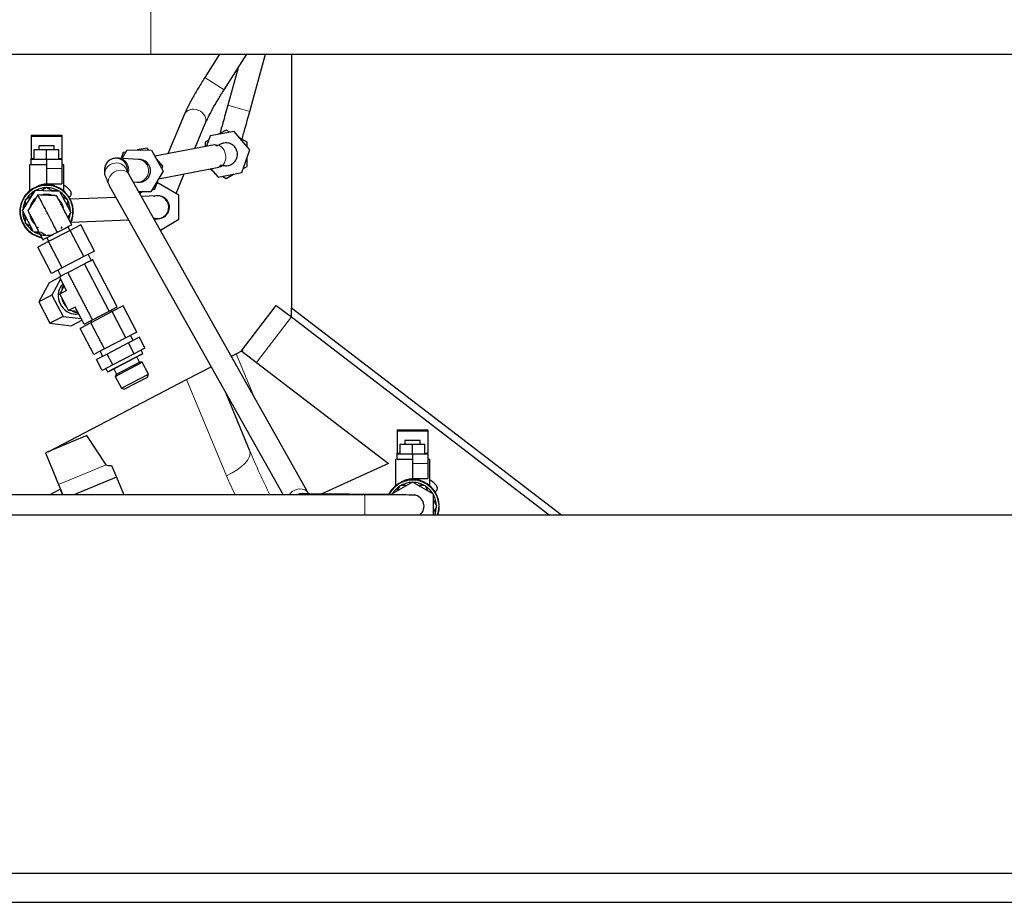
# Model space of a CAD drawing. Header units: inches. Extents: x 0 to 23760, y -13 to 16800.
# Tile 125 of 209: x 11291 to 11808, y 8403 to 8866. Entities that reach past the tile are written whole.
import ezdxf

# ---------------------------------------------------------------- set-up
doc = ezdxf.new("R2010")
doc.units = ezdxf.units.IN
doc.layers.add('254', color=7, linetype='Continuous', true_color=0xffffff)

msp = doc.modelspace()

# ---------------------------------------------------------------- linework, layer by layer
at = {"layer": '254', "color": 110, "linetype": 'Continuous', "lineweight": 13}
for p, q in [((11359.834, 8885.09), (11359.834, 8848.067)), ((11398.32, 8829.462), (11388.205, 8835.914)), ((11411.787, 8818.134), (11400.222, 8821.336)), ((11297.199, 8804.944), (11313.199, 8804.944)), ((11297.199, 8793.382), (11298.699, 8793.382)), ((11311.699, 8793.382), (11313.199, 8793.382)), ((11305.199, 8788.114), (11313.199, 8788.114)), ((11415.325, 8686.479), (11433.586, 8710.28)), ((11404.691, 8691.01), (11413.911, 8668.75)), ((11399.57, 8626.973), (11378.659, 8677.458)), ((11489.165, 8650.324), (11505.165, 8650.324)), ((11489.165, 8638.762), (11490.665, 8638.762)), ((11503.665, 8638.762), (11505.165, 8638.762)), ((11336.438, 8632.781), (11311.547, 8622.471)), ((11497.165, 8633.494), (11505.165, 8633.494)), ((11472.165, 8616.991), (11472.165, 8606.494))]:
    msp.add_line(p, q, dxfattribs=at)
at = {"layer": '254', "color": 2, "linetype": 'Continuous', "lineweight": 25}
for p, q in [((11159.834, 8848.067), (11359.834, 8848.067)), ((11359.834, 8848.067), (12003.853, 8848.067)), ((11395.957, 8848.067), (11388.205, 8835.914)), ((11398.322, 8829.461), (11410.19, 8848.067)), ((11411.787, 8818.134), (11420.077, 8848.067)), ((11433.633, 8848.071), (11433.633, 8715.162)), ((11405.657, 8840.961), (11400.222, 8821.336)), ((11398.322, 8829.461), (11398.32, 8829.462)), ((11377.374, 8816.383), (11368.85, 8795.927)), ((11382.975, 8798.626), (11388.451, 8811.767)), ((11388.451, 8811.768), (11388.496, 8811.881)), ((11297.199, 8805.614), (11297.199, 8804.944)), ((11297.199, 8805.614), (11313.199, 8805.614)), ((11297.199, 8804.944), (11297.199, 8793.382)), ((11313.199, 8805.614), (11313.199, 8804.944)), ((11313.199, 8804.944), (11313.199, 8793.382)), ((11391.03, 8805.255), (11389.133, 8799.802)), ((11403.506, 8807.638), (11391.03, 8805.255)), ((11399.332, 8808.344), (11395.442, 8806.098)), ((11401.288, 8807.214), (11399.332, 8808.344)), ((11411.808, 8798.025), (11403.506, 8807.638)), ((11301.199, 8800.114), (11301.199, 8798.114)), ((11309.199, 8800.114), (11301.199, 8800.114)), ((11309.199, 8798.114), (11309.199, 8800.114)), ((11393.245, 8800.588), (11362.019, 8794.623)), ((11390.288, 8803.122), (11388.332, 8801.993)), ((11388.332, 8801.993), (11388.332, 8799.649)), ((11410.332, 8801.993), (11406.442, 8804.239)), ((11410.332, 8799.734), (11410.332, 8801.993)), ((11298.699, 8798.114), (11305.199, 8798.114)), ((11298.699, 8793.114), (11298.699, 8798.114)), ((11305.199, 8798.114), (11311.699, 8798.114)), ((11305.199, 8793.114), (11305.199, 8798.114)), ((11311.699, 8793.114), (11311.699, 8798.114)), ((11345.425, 8796.544), (11344.358, 8793.475)), ((11344.803, 8793.45), (11347.493, 8797.997)), ((11346.787, 8796.804), (11345.425, 8796.544)), ((11347.493, 8797.997), (11360.194, 8797.863)), ((11357.901, 8798.927), (11352.743, 8797.942)), ((11358.808, 8797.878), (11357.901, 8798.927)), ((11360.194, 8797.863), (11366.428, 8786.797)), ((11407.634, 8786.029), (11411.808, 8798.025)), ((11296.199, 8790.114), (11296.199, 8776.338)), ((11305.199, 8790.114), (11296.199, 8790.114)), ((11297.199, 8793.114), (11297.199, 8793.382)), ((11297.199, 8793.114), (11305.199, 8793.114)), ((11297.199, 8790.114), (11297.199, 8793.114)), ((11305.199, 8793.114), (11305.199, 8788.114)), ((11305.199, 8793.114), (11313.199, 8793.114)), ((11313.199, 8793.114), (11313.199, 8793.382)), ((11313.199, 8793.114), (11313.199, 8788.114)), ((11314.199, 8790.114), (11313.199, 8790.114)), ((11314.199, 8776.338), (11314.199, 8790.114)), ((11353.233, 8792.968), (11342.816, 8793.564)), ((11353.316, 8792.966), (11353.292, 8792.964)), ((11366.203, 8789.314), (11362.771, 8793.288)), ((11365.748, 8788.004), (11366.203, 8789.314)), ((11408.376, 8788.162), (11410.332, 8789.291)), ((11410.332, 8789.291), (11410.332, 8793.783)), ((11305.199, 8788.114), (11305.199, 8780.114)), ((11313.199, 8788.114), (11313.199, 8780.114)), ((11335.631, 8787.567), (11335.64, 8785.071)), ((11347.634, 8786.646), (11347.631, 8787.606)), ((11442.624, 8617.695), (11348.608, 8784.865)), ((11366.428, 8786.797), (11359.962, 8775.864)), ((11364.062, 8782.796), (11395.497, 8788.801)), ((11373.161, 8775.074), (11377.444, 8785.353)), ((11390.752, 8787.894), (11392.222, 8787.045)), ((11391.384, 8788.015), (11395.158, 8783.646)), ((11395.158, 8783.646), (11407.634, 8786.029)), ((11397.376, 8784.069), (11399.332, 8782.94)), ((11399.332, 8782.94), (11403.222, 8785.186)), ((11305.199, 8780.114), (11313.199, 8780.114)), ((11338.148, 8778.982), (11429.251, 8616.995)), ((11350.73, 8781.091), (11352.547, 8780.987)), ((11362.029, 8777.318), (11363.755, 8782.277)), ((11363.655, 8780.562), (11363.033, 8780.203)), ((11374.655, 8774.211), (11363.655, 8780.562)), ((11292.51, 8766.168), (11299.334, 8776.881)), ((11294.199, 8771.965), (11297.368, 8773.795)), ((11297.147, 8773.667), (11298.642, 8776.256)), ((11299.334, 8776.881), (11312.024, 8776.327)), ((11302.476, 8776.744), (11305.199, 8778.316)), ((11305.199, 8778.316), (11308.368, 8776.486)), ((11308.147, 8776.614), (11311.136, 8776.614)), ((11312.024, 8776.327), (11317.889, 8765.06)), ((11313.476, 8773.538), (11316.199, 8771.965)), ((11359.962, 8775.864), (11353.632, 8775.931)), ((11353.743, 8775.735), (11354.711, 8775.92)), ((11355.599, 8775.91), (11354.123, 8775.058)), ((11363.001, 8773.839), (11354.982, 8773.531)), ((11360.668, 8777.057), (11362.029, 8777.318)), ((11374.655, 8761.509), (11374.655, 8774.211)), ((11294.199, 8768.821), (11294.199, 8771.965)), ((11313.153, 8768.744), (11313.229, 8768.592)), ((11316.199, 8771.965), (11316.199, 8768.306)), ((11316.199, 8768.562), (11317.694, 8765.973)), ((11341.505, 8773.013), (11317.609, 8772.095)), ((11298.375, 8754.902), (11292.51, 8766.168)), ((11294.199, 8762.667), (11292.704, 8765.256)), ((11317.889, 8765.06), (11316.337, 8762.624)), ((11294.199, 8759.263), (11294.199, 8762.923)), ((11296.923, 8757.691), (11294.199, 8759.263)), ((11298.174, 8760.693), (11298.074, 8760.894)), ((11323.161, 8758.618), (11317.523, 8755.682)), ((11318.07, 8760.104), (11348.116, 8761.259)), ((11330.318, 8744.869), (11323.161, 8758.618)), ((11361.592, 8761.776), (11363.461, 8761.848)), ((11364.908, 8755.882), (11374.655, 8761.509)), ((11301.26, 8754.776), (11298.375, 8754.902)), ((11301.344, 8754.614), (11299.262, 8754.614)), ((11305.199, 8752.913), (11302.03, 8754.742)), ((11317.523, 8755.682), (11306.256, 8749.817)), ((11308.649, 8753.6), (11308.841, 8753.7)), ((11313.252, 8757.562), (11312.704, 8756.613)), ((11313.062, 8755.897), (11313.198, 8755.968)), ((11317.483, 8755.662), (11316.444, 8757.657)), ((11324.68, 8741.934), (11317.523, 8755.682)), ((11306.256, 8749.817), (11300.628, 8746.888)), ((11305.268, 8751.839), (11306.306, 8749.844)), ((11313.413, 8736.069), (11306.256, 8749.817)), ((11307.785, 8733.139), (11300.628, 8746.888)), ((11330.318, 8744.869), (11324.68, 8741.934)), ((11328.651, 8740.055), (11327.035, 8743.16)), ((11324.68, 8741.934), (11313.413, 8736.069)), ((11323.288, 8737.263), (11325.017, 8738.163)), ((11325.017, 8738.163), (11325.882, 8738.614)), ((11337.946, 8713.327), (11325.017, 8738.163)), ((11325.882, 8738.614), (11328.508, 8739.981)), ((11328.508, 8739.981), (11329.374, 8740.432)), ((11342.303, 8715.595), (11329.374, 8740.432)), ((11313.413, 8736.069), (11307.785, 8733.139)), ((11311.069, 8734.848), (11312.685, 8731.744)), ((11312.826, 8731.817), (11315.447, 8733.182)), ((11315.447, 8733.182), (11316.311, 8733.631)), ((11316.311, 8733.631), (11318.04, 8734.532)), ((11329.24, 8708.795), (11316.311, 8733.631)), ((11318.04, 8734.532), (11323.288, 8737.263)), ((11306.626, 8728.254), (11301.106, 8718.22)), ((11312.099, 8731.103), (11306.626, 8728.254)), ((11312.583, 8730.173), (11307.974, 8721.796)), ((11311.962, 8731.367), (11312.826, 8731.817)), ((11315.699, 8724.189), (11311.962, 8731.367)), ((11315.699, 8724.189), (11312.113, 8722.323)), ((11312.113, 8722.323), (11312.96, 8723.863)), ((11313.013, 8720.593), (11312.113, 8722.323)), ((11312.96, 8723.863), (11314.455, 8726.579)), ((11307.974, 8721.796), (11301.106, 8718.22)), ((11301.106, 8718.22), (11306.971, 8706.954)), ((11307.974, 8721.796), (11313.839, 8710.529)), ((11315.745, 8715.346), (11313.013, 8720.593)), ((11316.645, 8713.617), (11315.745, 8715.346)), ((11320.231, 8715.483), (11316.645, 8713.617)), ((11318.392, 8713.427), (11316.645, 8713.617)), ((11321.475, 8713.094), (11318.392, 8713.427)), ((11324.891, 8706.531), (11320.231, 8715.483)), ((11339.687, 8713.106), (11328.42, 8707.241)), ((11329.24, 8708.795), (11337.946, 8713.327)), ((11337.946, 8713.327), (11342.303, 8715.595)), ((11339.381, 8712.947), (11338.919, 8713.834)), ((11345.325, 8716.041), (11339.687, 8713.106)), ((11346.844, 8699.357), (11339.687, 8713.106)), ((11352.482, 8702.292), (11345.325, 8716.041)), ((11407.391, 8692.566), (11425.652, 8716.368)), ((11425.652, 8716.368), (11433.586, 8710.28)), ((11433.633, 8715.162), (11575.251, 8606.495)), ((11433.711, 8710.184), (11433.711, 8715.099)), ((11313.839, 8710.529), (11306.971, 8706.954)), ((11306.971, 8706.954), (11318.356, 8705.721)), ((11313.839, 8710.529), (11323.346, 8709.499)), ((11323.829, 8708.57), (11318.356, 8705.721)), ((11328.42, 8707.241), (11322.792, 8704.311)), ((11324.891, 8706.531), (11329.24, 8708.795)), ((11328.275, 8708.293), (11328.736, 8707.406)), ((11335.577, 8693.492), (11328.42, 8707.241)), ((11433.586, 8710.28), (11568.861, 8606.496)), ((11329.949, 8690.563), (11322.792, 8704.311)), ((11352.482, 8702.292), (11346.844, 8699.357)), ((11346.844, 8699.357), (11335.577, 8693.492)), ((11348.229, 8696.696), (11336.962, 8690.831)), ((11353.867, 8699.631), (11348.229, 8696.696)), ((11351.184, 8691.019), (11348.229, 8696.696)), ((11350.584, 8697.922), (11349.199, 8700.583)), ((11356.823, 8693.955), (11353.867, 8699.631)), ((11335.577, 8693.492), (11329.949, 8690.563)), ((11333.233, 8692.272), (11334.618, 8689.611)), ((11337.144, 8681.509), (11355.771, 8691.206)), ((11351.184, 8691.019), (11339.918, 8685.154)), ((11356.823, 8693.955), (11351.184, 8691.019)), ((11355.771, 8691.206), (11354.87, 8692.938)), ((11354.898, 8690.584), (11355.771, 8691.206)), ((11402.139, 8689.681), (11404.691, 8691.01)), ((11404.691, 8691.01), (11407.987, 8692.726)), ((11407.391, 8692.566), (11407.508, 8692.476)), ((11407.693, 8692.334), (11415.325, 8686.479)), ((11336.962, 8690.831), (11331.334, 8687.901)), ((11334.29, 8682.225), (11331.334, 8687.901)), ((11339.918, 8685.154), (11336.962, 8690.831)), ((11338.155, 8681.867), (11354.898, 8690.584)), ((11341.204, 8679.124), (11355.396, 8686.512)), ((11341.949, 8680.293), (11354.012, 8686.573)), ((11354.012, 8686.573), (11352.558, 8689.365)), ((11355.396, 8686.512), (11354.012, 8686.573)), ((11358.64, 8680.281), (11355.396, 8686.512)), ((11415.325, 8686.479), (11484.473, 8633.427)), ((11339.918, 8685.154), (11334.29, 8682.225)), ((11336.242, 8683.241), (11337.144, 8681.509)), ((11337.144, 8681.509), (11338.155, 8681.867)), ((11340.495, 8683.085), (11341.949, 8680.293)), ((11378.659, 8677.458), (11391.49, 8684.137)), ((11305.971, 8639.619), (11378.659, 8677.458)), ((11341.949, 8680.293), (11341.204, 8679.124)), ((11341.204, 8679.124), (11344.448, 8672.893)), ((11344.448, 8672.893), (11358.64, 8680.281)), ((11345.975, 8672.411), (11358.159, 8678.754)), ((11358.159, 8678.754), (11358.64, 8680.281)), ((11344.448, 8672.893), (11345.975, 8672.411)), ((11411.702, 8640.346), (11399.357, 8670.148)), ((11489.165, 8650.994), (11489.165, 8650.324)), ((11489.165, 8650.994), (11505.165, 8650.994)), ((11489.165, 8650.324), (11489.165, 8638.762)), ((11505.165, 8650.994), (11505.165, 8650.324)), ((11505.165, 8650.324), (11505.165, 8638.762)), ((11326.292, 8648.036), (11304.668, 8639.079)), ((11336.438, 8632.781), (11326.292, 8648.036)), ((11493.165, 8645.494), (11493.165, 8643.494)), ((11501.165, 8645.494), (11493.165, 8645.494)), ((11501.165, 8643.494), (11501.165, 8645.494)), ((11490.665, 8643.494), (11497.165, 8643.494)), ((11490.665, 8638.494), (11490.665, 8643.494)), ((11497.165, 8643.494), (11503.665, 8643.494)), ((11497.165, 8638.494), (11497.165, 8643.494)), ((11503.665, 8638.494), (11503.665, 8643.494)), ((11304.668, 8639.079), (11311.547, 8622.471)), ((11488.165, 8635.609), (11488.165, 8621.718)), ((11489.165, 8638.494), (11489.165, 8638.762)), ((11489.165, 8638.494), (11497.165, 8638.494)), ((11489.165, 8635.494), (11489.165, 8638.494)), ((11497.165, 8638.494), (11505.165, 8638.494)), ((11497.165, 8638.494), (11497.165, 8633.494)), ((11505.165, 8638.494), (11505.165, 8638.762)), ((11505.165, 8638.494), (11505.165, 8633.494)), ((11506.165, 8621.718), (11506.165, 8635.609)), ((11339.344, 8632.451), (11341.9, 8626.28)), ((11484.473, 8633.427), (11449.54, 8617.496)), ((11497.165, 8633.494), (11497.165, 8625.494)), ((11505.165, 8633.494), (11505.165, 8625.494)), ((11341.9, 8626.28), (11319.482, 8616.994)), ((11341.9, 8626.28), (11345.746, 8616.994)), ((11497.165, 8625.494), (11505.165, 8625.494)), ((11306.655, 8616.994), (11312.297, 8619.931)), ((11311.547, 8622.471), (11313.816, 8616.994)), ((11312.297, 8619.931), (11313.514, 8616.991)), ((11497.165, 8623.696), (11486.165, 8617.345)), ((11489.113, 8619.047), (11490.608, 8621.636)), ((11491.228, 8621.994), (11494.218, 8621.994)), ((11508.165, 8617.345), (11497.165, 8623.696)), ((11500.113, 8621.994), (11503.102, 8621.994)), ((11503.723, 8621.636), (11505.218, 8619.047)), ((11472.165, 8616.994), (11245.656, 8616.994)), ((11484.58, 8617.127), (11443.254, 8617.563)), ((11472.165, 8616.994), (11472.165, 8616.991)), ((11508.165, 8606.494), (11508.165, 8617.345)), ((11508.165, 8613.941), (11509.66, 8611.352)), ((11509.66, 8610.636), (11508.165, 8608.047)), ((11287.09, 8606.494), (12430.09, 8606.494)), ((11287.09, 8418.494), (12430.09, 8418.494)), ((11287.09, 8403.207), (12430.09, 8403.207))]:
    msp.add_line(p, q, dxfattribs=at)
for centre, radius, start, end in [((11305.199, 8765.614), 14, 90, 259.3125), ((11305.199, 8765.614), 14, 335.58187, 90), ((11305.199, 8765.614), 12.5, 121.64236, 148.35792), ((11305.199, 8765.614), 12.5, 118.35764, 121.64236), ((11305.199, 8765.614), 12.5, 91.64208, 115.85685), ((11305.199, 8765.614), 9, 90, 103.03313), ((11305.199, 8765.614), 9, 70.29, 90), ((11305.199, 8765.614), 12.5, 61.64236, 88.35792), ((11305.199, 8765.614), 12.5, 58.35764, 61.64236), ((11305.199, 8765.614), 12.5, 30.8844, 55.85685), ((11363.655, 8767.86), 6, 246.81938, 77.90625), ((11305.199, 8765.614), 12.5, 151.64208, 175.85685), ((11305.199, 8765.614), 9, 130.74187, 164.21062), ((11305.199, 8765.614), 9, 10.97437, 44.01), ((11305.199, 8765.614), 12.5, 1.64236, 28.35792), ((11305.199, 8765.614), 12.5, 178.35764, 181.64236), ((11305.199, 8765.614), 12.5, 181.64236, 208.35792), ((11305.199, 8765.614), 9, 187.34625, 225.495), ((11305.199, 8765.614), 12.5, 341.1543, 355.85685), ((11305.199, 8765.614), 12.5, 358.35764, 1.64236), ((11305.199, 8765.614), 12.5, 211.64208, 235.85685), ((11305.199, 8765.614), 12.5, 238.35764, 241.64236), ((11305.199, 8765.614), 12.5, 241.64236, 268.35792), ((11305.199, 8765.614), 12.5, 271.64208, 286.76911), ((11497.165, 8610.994), 14, 341.25187, 154.01812), ((11497.165, 8610.994), 12.5, 121.64236, 148.35792), ((11497.165, 8610.994), 12.5, 118.35764, 121.64236), ((11497.165, 8610.994), 12.5, 91.64208, 118.35764), ((11497.165, 8610.994), 12.5, 61.64236, 88.35792), ((11497.165, 8610.994), 12.5, 58.35764, 61.64236), ((11497.165, 8610.994), 12.5, 31.64208, 58.35764), ((11439.166, 8611.605), 6, 96.26625, 116.08312), ((11497.165, 8610.994), 6, 311.41125, 80.33062), ((11497.165, 8610.994), 12.5, 1.64236, 28.35792), ((11497.165, 8610.994), 12.5, 338.89987, 358.35764), ((11497.165, 8610.994), 12.5, 358.35764, 1.64236)]:
    msp.add_arc(centre, radius, start, end, dxfattribs=at)
at = {"layer": '254', "color": 110, "linetype": 'Continuous', "lineweight": 13}
for centre, start, end in [((11305.199, 8765.614), 90, 258.37313), ((11305.199, 8765.614), 336.49875, 90), ((11497.165, 8610.994), 340.83, 154.04625)]:
    msp.add_arc(centre, 13.7, start, end, dxfattribs=at)
for centre, major_axis, ratio, start_param, end_param in [((11382.913, 8814.075), (-5.538, 2.308), 0.8453457, 3.1656225, 6.2831624), ((11394.371, 8794.694), (-1.126, 5.893), 0.7979576, 3.1416205, 6.283115), ((11341.639, 8785.09), (-6, -0.02), 0.9999501, 3.3727888, 6.2804117), ((11342.473, 8787.573), (0.343, 5.99), 0.9664043, 4.5020551, 6.2732261), ((11352.89, 8786.978), (0.343, 5.99), 0.9664043, 3.1416473, 6.2831417), ((11343.378, 8781.924), (-5.23, -2.941), 0.8554791, 3.1416211, 6.2831156), ((11363.231, 8767.844), (-0.23, 5.996), 0.9830413, 3.1416455, 6.28314), ((11395.996, 8633.84), (-15.706, -6.506), 0.4540206, 1.6104971, 3.1415927), ((11422.525, 8648.187), (-26.701, 65.994), 0.1824278, 1.6158849, 1.987966), ((11426.1, 8641.32), (-25.225, 65.165), 0.4288082, 1.6252309, 1.7834421), ((11437.395, 8614.754), (-5.23, -2.941), 0.8554791, 3.1533039, 5.269952), ((11443.19, 8611.563), (-0.063, -6), 0.8390025, 3.1414981, 3.5893714)]:
    msp.add_ellipse(centre, major_axis=major_axis, ratio=ratio, start_param=start_param, end_param=end_param, dxfattribs=at)
at = {"layer": '254', "color": 2, "linetype": 'Continuous', "lineweight": 25}
for centre, major_axis, ratio, start_param, end_param in [((11341.631, 8787.587), (-6, -0.02), 0.9999501, 3.1416091, 6.2831609), ((11353.727, 8786.93), (-6, 0), 1, 3.0685506, 4.785431), ((11319.359, 8720.562), (-4.156, 7.983), 0.8662907, 0.2030728, 2.6005007), ((11320.91, 8721.37), (-4.156, 7.983), 0.8662907, 0.4400108, 0.8584949), ((11320.91, 8721.37), (-4.156, 7.983), 0.8662907, 1.2359002, 1.9056925), ((11320.91, 8721.37), (-4.156, 7.983), 0.8662907, 2.2830977, 2.7015819), ((11319.359, 8720.562), (-4.156, 7.983), 0.8662907, 2.6005007, 2.9385164), ((11682.67, 8783.667), (346.273, 150.812), 0.0353801, 3.1478897, 3.2576361)]:
    msp.add_ellipse(centre, major_axis=major_axis, ratio=ratio, start_param=start_param, end_param=end_param, dxfattribs=at)
for points, knots in [([(11388.206, 8835.914), (11387.011, 8834.036), (11384.736, 8830.352), (11381.606, 8824.93), (11379.038, 8820.074), (11377.83, 8817.467), (11377.342, 8816.304)], [0, 0, 0, 0, 0.2472389, 0.4972896, 0.7489344, 1, 1, 1, 1]), ([(11388.483, 8811.847), (11388.896, 8812.832), (11389.94, 8815.071), (11392.223, 8819.36), (11395.08, 8824.281), (11397.193, 8827.691), (11398.322, 8829.461)], [0, 0, 0, 0, 0.248928, 0.4970747, 0.7469416, 1, 1, 1, 1]), ([(11400.222, 8821.336), (11399.306, 8818.028), (11397.853, 8812.78), (11396.541, 8808.044), (11396.045, 8806.251)], [0, 0, 0, 0, 0.5797887, 1, 1, 1, 1]), ([(11407.517, 8802.716), (11408.037, 8804.594), (11409.379, 8809.44), (11410.871, 8814.825), (11411.787, 8818.134)], [0, 0, 0, 0, 0.4349942, 1, 1, 1, 1]), ([(11405.294, 8795.083), (11405.338, 8795.506), (11405.339, 8796.399), (11405.009, 8797.754), (11404.359, 8799.017), (11403.48, 8800.041), (11402.255, 8800.967), (11400.706, 8801.577), (11399.003, 8801.695), (11397.596, 8801.436), (11396.519, 8801.008), (11395.745, 8800.584), (11395.03, 8800.16), (11394.502, 8800.001), (11394.043, 8800.437), (11393.549, 8800.514), (11393.238, 8800.586)], [0, 0, 0, 0, 0.0469917, 0.1008327, 0.154575, 0.2055836, 0.2517368, 0.3276836, 0.3935745, 0.4522885, 0.5031701, 0.5477364, 0.5887318, 0.6708907, 0.7655494, 1, 1, 1, 1]), ([(11395.504, 8788.802), (11395.601, 8789.104), (11396.15, 8789.387), (11396.39, 8790.037), (11397.344, 8789.858), (11398.055, 8789.717), (11399.088, 8789.599), (11400.491, 8789.686), (11402.213, 8790.252), (11403.628, 8791.335), (11404.555, 8792.596), (11405.048, 8793.731), (11405.297, 8794.586), (11405.295, 8795.044), (11405.294, 8795.083)], [0, 0, 0, 0, 0.2931163, 0.4623147, 0.5058203, 0.5513898, 0.6033674, 0.6665323, 0.7447073, 0.8384196, 0.889954, 0.9422043, 0.9950913, 1, 1, 1, 1]), ([(11342.876, 8793.56), (11342.752, 8793.571), (11342.437, 8793.585), (11341.39, 8793.606), (11339.832, 8793.363), (11338.154, 8792.506), (11336.863, 8791.337), (11335.888, 8789.661), (11335.649, 8788.362), (11335.632, 8787.639)], [0, 0, 0, 0, 0.0812222, 0.1674863, 0.3794106, 0.5134489, 0.664811, 0.8267231, 1, 1, 1, 1]), ([(11348.608, 8784.864), (11348.274, 8785.474), (11347.793, 8786.317), (11347.584, 8786.658), (11347.553, 8786.647), (11347.552, 8786.647)], [0, 0, 0, 0, 0.5261656, 0.9939821, 1, 1, 1, 1]), ([(11352.488, 8780.991), (11352.577, 8780.983), (11352.827, 8780.971), (11353.759, 8780.931), (11355.253, 8781.096), (11356.923, 8781.837), (11358.273, 8782.92), (11359.344, 8784.539), (11359.656, 8785.821), (11359.714, 8786.537)], [0, 0, 0, 0, 0.0805468, 0.16454, 0.3712657, 0.5045023, 0.6574954, 0.8238637, 1, 1, 1, 1]), ([(11316.772, 8773.146), (11316.876, 8773.177), (11317.205, 8773.305), (11317.683, 8773.658), (11318.05, 8774.22), (11318.201, 8774.779), (11318.205, 8775.255), (11318.125, 8775.641), (11318.006, 8775.934), (11317.891, 8776.135), (11317.806, 8776.254), (11317.766, 8776.305), (11317.752, 8776.323), (11317.741, 8776.335), (11317.73, 8776.349), (11317.705, 8776.378), (11317.591, 8776.511), (11316.922, 8777.271), (11315.625, 8778.445), (11314.648, 8779.145), (11314.328, 8779.358)], [0, 0, 0, 0, 0.0252744, 0.0812961, 0.1350767, 0.1780818, 0.2142885, 0.2446673, 0.269172, 0.2873995, 0.2988226, 0.3022153, 0.304571, 0.3073622, 0.3122426, 0.3246858, 0.3903948, 0.6350519, 0.88726, 1, 1, 1, 1]), ([(11300.667, 8774.321), (11299.678, 8772.769), (11298.18, 8770.451), (11296.485, 8767.711), (11295.686, 8766.551), (11295.441, 8766.109), (11295.411, 8766.073), (11295.399, 8766.054), (11295.397, 8766.041), (11295.435, 8765.939), (11295.53, 8765.79), (11295.706, 8765.427), (11295.851, 8765.158), (11295.96, 8764.954)], [0, 0, 0, 0, 0.5001296, 0.7501631, 0.8752147, 0.8829583, 0.8870412, 0.8879839, 0.8888402, 0.8906076, 0.9168589, 0.9373931, 1, 1, 1, 1]), ([(11311.039, 8772.804), (11310.935, 8773.01), (11310.782, 8773.318), (11310.58, 8773.669), (11310.511, 8773.832), (11310.472, 8773.889), (11310.45, 8773.899), (11310.42, 8773.892), (11310.376, 8773.895), (11310.312, 8773.899), (11310.198, 8773.908), (11309.991, 8773.915), (11309.622, 8773.928), (11308.963, 8773.958), (11307.788, 8774.01), (11304.971, 8774.132), (11302.506, 8774.24), (11300.667, 8774.321)], [0, 0, 0, 0, 0.062607, 0.0937048, 0.1093936, 0.111161, 0.1120173, 0.1158688, 0.118868, 0.1240567, 0.1333281, 0.150116, 0.1802164, 0.2337365, 0.3292395, 0.4998694, 1, 1, 1, 1]), ([(11310.856, 8754.748), (11310.073, 8756.251), (11308.508, 8759.258), (11306.748, 8762.639), (11305.574, 8764.894), (11304.791, 8766.398), (11303.431, 8769.011), (11301.722, 8772.293), (11300.869, 8773.933), (11300.693, 8774.27), (11300.666, 8774.322), (11300.668, 8774.319), (11300.667, 8774.322), (11300.667, 8774.32), (11300.667, 8774.32), (11300.667, 8774.32)], [0, 0, 0, 0, 0.1323611, 0.2647221, 0.2978124, 0.3309027, 0.3970832, 0.5294443, 0.6618053, 0.6948956, 0.7114407, 0.7279859, 0.7941664, 0.9265275, 1, 1, 1, 1]), ([(11311.66, 8771.607), (11311.452, 8772.005), (11311.104, 8772.677), (11310.723, 8773.42), (11310.533, 8773.77), (11310.487, 8773.869), (11310.466, 8773.897), (11310.403, 8773.891), (11310.283, 8773.903), (11310.091, 8773.912), (11309.778, 8773.922), (11309.544, 8773.931), (11309.387, 8773.938)], [0, 0, 0, 0, 0.3678652, 0.619311, 0.6821725, 0.6978879, 0.7057455, 0.7136032, 0.7450339, 0.8078954, 0.8707569, 1, 1, 1, 1]), ([(11364.903, 8773.687), (11364.697, 8773.749), (11364.156, 8773.874), (11363.149, 8773.872), (11362.226, 8773.71), (11361.717, 8773.554), (11361.587, 8773.514), (11361.547, 8773.503), (11361.54, 8773.503), (11361.54, 8773.504)], [0, 0, 0, 0, 0.1613263, 0.4213959, 0.7711729, 0.8826022, 0.9288085, 0.9724332, 1, 1, 1, 1]), ([(11318.396, 8758.674), (11316.811, 8761.718), (11314.815, 8765.551), (11312.591, 8769.824), (11311.849, 8771.25), (11311.496, 8771.927), (11311.267, 8772.368), (11311.113, 8772.663), (11311.02, 8772.842), (11311.021, 8772.84), (11311.027, 8772.828)], [0, 0, 0, 0, 0.539186, 0.6847077, 0.7480355, 0.8010494, 0.8341023, 0.8745499, 0.9271259, 1, 1, 1, 1]), ([(11295.947, 8764.978), (11295.941, 8764.99), (11295.94, 8764.992), (11296.033, 8764.813), (11296.187, 8764.518), (11296.416, 8764.077), (11296.769, 8763.4), (11297.511, 8761.974), (11299.735, 8757.701), (11301.731, 8753.867), (11303.316, 8750.823)], [0, 0, 0, 0, 0.0728741, 0.1254501, 0.1658977, 0.1989506, 0.2519645, 0.3152923, 0.460814, 1, 1, 1, 1]), ([(11314.838, 8765.505), (11314.811, 8765.557), (11314.684, 8765.817), (11314.547, 8766.071), (11314.439, 8766.275)], [0, 0, 0, 0, 0.2028583, 1, 1, 1, 1]), ([(11298.017, 8761.004), (11297.985, 8761.065), (11297.937, 8761.158), (11297.879, 8761.269), (11297.851, 8761.322), (11297.841, 8761.341), (11297.84, 8761.344), (11297.839, 8761.345), (11297.839, 8761.346), (11297.839, 8761.344), (11297.84, 8761.343), (11297.844, 8761.335), (11297.855, 8761.314), (11297.889, 8761.249), (11298.18, 8760.691), (11298.463, 8760.146), (11298.722, 8759.648)], [0, 0, 0, 0, 0.0941065, 0.1415866, 0.1705284, 0.174424, 0.1758972, 0.1771138, 0.1781809, 0.1792648, 0.1805371, 0.1821185, 0.1926033, 0.2111681, 0.2775408, 1, 1, 1, 1]), ([(11298.926, 8759.263), (11299.07, 8758.984), (11299.356, 8758.432), (11299.675, 8757.808), (11299.865, 8757.458), (11299.911, 8757.36), (11299.933, 8757.332), (11299.995, 8757.338), (11300.116, 8757.326), (11300.307, 8757.317), (11300.62, 8757.307), (11300.854, 8757.297), (11301.011, 8757.291)], [0, 0, 0, 0, 0.2894514, 0.5722568, 0.6429581, 0.6606335, 0.6694712, 0.6783088, 0.7136595, 0.7843609, 0.8550622, 1, 1, 1, 1]), ([(11310.856, 8754.748), (11312.741, 8755.73), (11314.861, 8756.834), (11317.217, 8758.06), (11317.745, 8758.335), (11318.103, 8758.521), (11318.25, 8758.598), (11318.34, 8758.645), (11318.392, 8758.671), (11318.397, 8758.674), (11318.393, 8758.672), (11318.399, 8758.675), (11318.389, 8758.67), (11318.395, 8758.673), (11318.395, 8758.673)], [0, 0, 0, 0, 0.5, 0.5625, 0.625, 0.640625, 0.65625, 0.6640625, 0.6660156, 0.6679688, 0.671875, 0.6875, 0.75, 1, 1, 1, 1]), ([(11303.316, 8750.824), (11303.321, 8750.826), (11303.311, 8750.821), (11303.322, 8750.827), (11303.312, 8750.822), (11303.319, 8750.825), (11303.314, 8750.823), (11303.32, 8750.826), (11303.371, 8750.852), (11303.461, 8750.899), (11303.608, 8750.976), (11303.966, 8751.162), (11304.494, 8751.437), (11306.85, 8752.663), (11308.971, 8753.767), (11310.856, 8754.748)], [0, 0, 0, 0, 0.19998, 0.399985, 0.4499862, 0.4624866, 0.4656116, 0.4671742, 0.4687367, 0.4749869, 0.4874872, 0.4999875, 0.5499887, 0.59999, 1, 1, 1, 1]), ([(11493.041, 8635.494), (11492.629, 8635.494), (11492.233, 8635.494), (11491.483, 8635.494), (11491.129, 8635.494), (11490.473, 8635.494), (11490.17, 8635.494), (11489.623, 8635.494), (11489.378, 8635.494), (11489.165, 8635.494)], [0, 0, 0, 0, 0.25, 0.25, 0.5, 0.5, 0.75, 0.75, 1, 1, 1, 1]), ([(11497.165, 8635.494), (11496.808, 8635.494), (11496.451, 8635.494), (11495.742, 8635.494), (11495.39, 8635.494), (11494.697, 8635.494), (11494.355, 8635.494), (11493.686, 8635.494), (11493.359, 8635.494), (11493.041, 8635.494)], [0, 0, 0, 0, 0.25, 0.25, 0.5, 0.5, 0.75, 0.75, 1, 1, 1, 1]), ([(11506.165, 8635.494), (11506.166, 8635.494), (11506.144, 8635.494), (11506.059, 8635.494), (11505.996, 8635.494), (11505.827, 8635.494), (11505.722, 8635.494), (11505.473, 8635.494), (11505.328, 8635.494), (11505.164, 8635.494)], [0, 0, 0, 0, 0.2496952, 0.2496952, 0.4997968, 0.4997968, 0.7498984, 0.7498984, 1, 1, 1, 1]), ([(11508.679, 8618.509), (11508.805, 8618.542), (11509.155, 8618.672), (11509.649, 8619.038), (11510.016, 8619.6), (11510.167, 8620.159), (11510.171, 8620.635), (11510.091, 8621.02), (11509.972, 8621.314), (11509.857, 8621.515), (11509.772, 8621.633), (11509.732, 8621.685), (11509.718, 8621.702), (11509.707, 8621.715), (11509.696, 8621.729), (11509.671, 8621.758), (11509.557, 8621.891), (11508.887, 8622.651), (11507.591, 8623.825), (11506.614, 8624.525), (11506.294, 8624.737)], [0, 0, 0, 0, 0.0298303, 0.0855909, 0.139118, 0.1819211, 0.2179578, 0.2481938, 0.2725831, 0.2907243, 0.3020928, 0.305469, 0.3078137, 0.3105922, 0.3154512, 0.3278416, 0.3933008, 0.6367968, 0.8878394, 1, 1, 1, 1]), ([(11498.749, 8616.781), (11498.58, 8616.813), (11497.054, 8616.871), (11490.953, 8616.937), (11482.116, 8616.98), (11475.635, 8616.992), (11472.165, 8616.994)], [0, 0, 0, 0, 0.2551648, 0.5072757, 0.7556024, 1, 1, 1, 1])]:
    msp.add_open_spline(points, degree=3, knots=knots, dxfattribs=at)
for points, degree in [([(11335.64, 8785.087), (11338.148, 8778.983)], 1), ([(11311.039, 8772.804), (11311.024, 8772.834), (11311.008, 8772.865)], 2), ([(11295.928, 8765.015), (11295.944, 8764.984), (11295.96, 8764.954)], 2), ([(11443.27, 8617.562), (11438.924, 8617.609), (11438.509, 8617.569)], 2)]:
    msp.add_open_spline(points, degree=degree, dxfattribs=at)
at = {"layer": '254', "color": 110, "linetype": 'Continuous', "lineweight": 13}
for points, knots in [([(11299.868, 8778.568), (11299.933, 8778.608), (11299.998, 8778.647), (11300.298, 8778.823), (11300.541, 8778.954), (11300.922, 8779.14), (11301.051, 8779.2), (11301.25, 8779.287), (11301.316, 8779.316), (11301.452, 8779.372), (11301.52, 8779.4), (11301.863, 8779.534), (11302.145, 8779.63), (11302.723, 8779.8), (11303.019, 8779.872), (11303.475, 8779.962), (11303.629, 8779.988), (11303.824, 8780.017), (11303.864, 8780.022), (11303.942, 8780.033), (11304.059, 8780.048), (11304.177, 8780.061), (11304.569, 8780.099), (11304.882, 8780.114), (11305.511, 8780.114), (11305.826, 8780.099), (11306.18, 8780.065), (11306.22, 8780.061), (11306.299, 8780.052), (11306.338, 8780.047), (11306.456, 8780.033), (11306.69, 8780.002), (11306.921, 8779.962), (11307.376, 8779.873), (11307.672, 8779.801), (11308.106, 8779.674), (11308.249, 8779.628), (11308.461, 8779.556), (11308.531, 8779.531), (11308.636, 8779.493), (11308.671, 8779.48), (11308.74, 8779.453), (11309.051, 8779.334), (11309.347, 8779.203), (11309.852, 8778.957), (11310.095, 8778.826), (11310.561, 8778.553), (11310.785, 8778.41), (11311.054, 8778.226), (11311.107, 8778.189), (11311.212, 8778.114), (11311.368, 8778.001), (11311.518, 8777.887), (11311.647, 8777.786), (11311.68, 8777.76), (11311.711, 8777.735)], [0, 0, 0, 0, 0.0195169, 0.0195169, 0.0887259, 0.0887259, 0.1233303, 0.1233303, 0.1406326, 0.1406326, 0.1579348, 0.1579348, 0.2271437, 0.2271437, 0.2963527, 0.2963527, 0.3309572, 0.3309572, 0.3396083, 0.3396083, 0.3482594, 0.3655616, 0.3655616, 0.4347706, 0.4347706, 0.5039795, 0.5039795, 0.5126306, 0.5126306, 0.5212817, 0.5212817, 0.538584, 0.5731885, 0.5731885, 0.6423974, 0.6423974, 0.6770019, 0.6770019, 0.6943041, 0.6943041, 0.7029552, 0.7029552, 0.7116063, 0.7808153, 0.7808153, 0.8500242, 0.8500242, 0.9192332, 0.9192332, 0.9365354, 0.9365354, 0.9538376, 0.9884421, 0.9884421, 1, 1, 1, 1]), ([(11491.29, 8623.591), (11491.312, 8623.606), (11491.334, 8623.621), (11491.464, 8623.711), (11491.574, 8623.783), (11491.798, 8623.926), (11491.913, 8623.996), (11492.264, 8624.202), (11492.507, 8624.334), (11492.888, 8624.52), (11493.017, 8624.58), (11493.216, 8624.667), (11493.282, 8624.696), (11493.417, 8624.752), (11493.486, 8624.779), (11493.829, 8624.913), (11494.111, 8625.01), (11494.689, 8625.179), (11494.985, 8625.252), (11495.441, 8625.341), (11495.595, 8625.368), (11495.79, 8625.396), (11495.829, 8625.402), (11495.908, 8625.412), (11496.025, 8625.427), (11496.143, 8625.44), (11496.535, 8625.479), (11496.848, 8625.494), (11497.477, 8625.494), (11497.792, 8625.479), (11498.146, 8625.444), (11498.186, 8625.44), (11498.265, 8625.432), (11498.304, 8625.427), (11498.422, 8625.413), (11498.656, 8625.381), (11498.887, 8625.342), (11499.342, 8625.253), (11499.638, 8625.18), (11500.072, 8625.053), (11500.215, 8625.008), (11500.427, 8624.935), (11500.497, 8624.911), (11500.602, 8624.872), (11500.637, 8624.859), (11500.706, 8624.833), (11501.017, 8624.714), (11501.313, 8624.583), (11501.818, 8624.336), (11502.061, 8624.206), (11502.515, 8623.94), (11502.727, 8623.805), (11502.932, 8623.666)], [0, 0, 0, 0, 0.007331, 0.007331, 0.0429181, 0.0429181, 0.0785053, 0.0785053, 0.1496797, 0.1496797, 0.1852669, 0.1852669, 0.2030605, 0.2030605, 0.2208541, 0.2208541, 0.2920285, 0.2920285, 0.3632028, 0.3632028, 0.39879, 0.39879, 0.4076868, 0.4076868, 0.4165836, 0.4343772, 0.4343772, 0.5055516, 0.5055516, 0.576726, 0.576726, 0.5856228, 0.5856228, 0.5945196, 0.5945196, 0.6123132, 0.6479004, 0.6479004, 0.7190747, 0.7190747, 0.7546619, 0.7546619, 0.7724555, 0.7724555, 0.7813523, 0.7813523, 0.7902491, 0.8614235, 0.8614235, 0.9325979, 0.9325979, 1, 1, 1, 1])]:
    msp.add_open_spline(points, degree=3, knots=knots, dxfattribs=at)
at = {"layer": '254', "color": 2, "linetype": 'Continuous', "lineweight": 25}
msp.add_rational_spline([(11407.987, 8692.726), (11407.84, 8692.53), (11407.693, 8692.334)], [0.500000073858, 0.499999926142, 0.500000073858], degree=2, dxfattribs=at)

doc.saveas('drawing.dxf')
